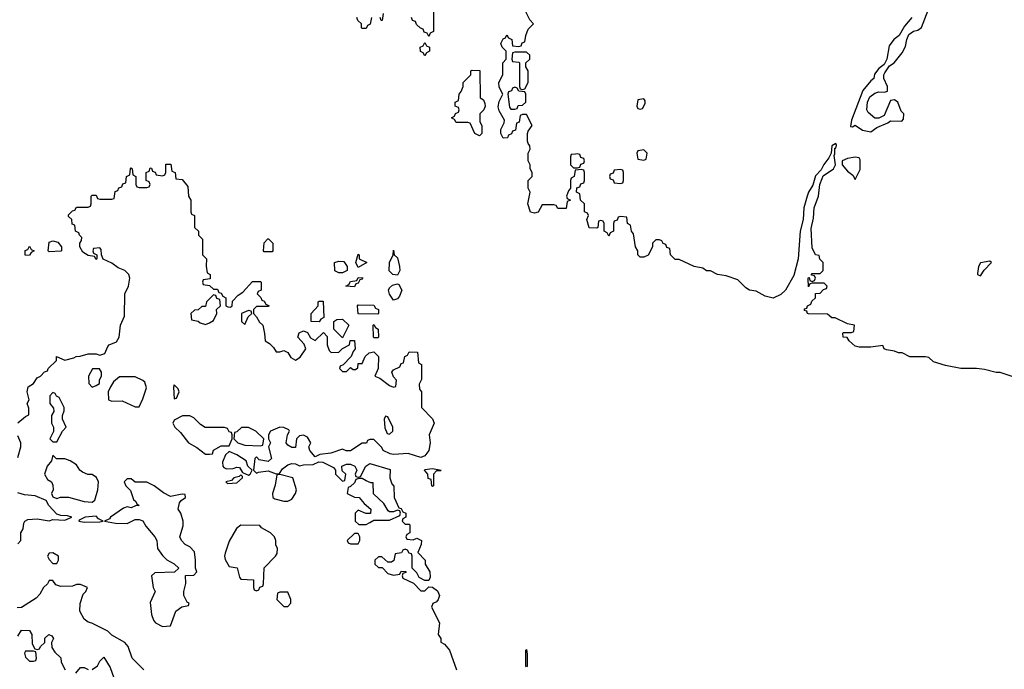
# Model space of a CAD drawing. Header units: inches. Extents: x 2701323 to 2964515, y 494916 to 722124.
# Tile 31 of 256: x 2757160 to 2762191, y 621793 to 625111. Entities that reach past the tile are written whole.
import ezdxf

# ---------------------------------------------------------------- set-up
doc = ezdxf.new("R2010")
doc.units = ezdxf.units.IN
doc.header["$MEASUREMENT"] = 0
doc.layers.add('C7652', color=7, linetype='Continuous')
doc.layers.add('C7662', color=7, linetype='Continuous')

msp = doc.modelspace()

# ---------------------------------------------------------------- linework, layer by layer
at = {"layer": 'C7652', "color": 2, "elevation": 2}
for points in [[(2759274, 625210), (2759274, 625050), (2759258, 625042), (2759250, 625026), (2759242, 625042), (2759227.3, 625047.3), (2759222, 625062), (2759207.3, 625067.3), (2759187.3, 625087.3), (2759182, 625102), (2759167.3, 625107.3), (2759162, 625122)], [(2760000, 624342.3), (2759998, 624342), (2759994, 624310), (2759978, 624302), (2759974, 624290), (2759974, 624250), (2759963.6, 624236.4), (2759954, 624210), (2759958, 624198), (2759974, 624190), (2759958, 624182), (2759952.7, 624147.3), (2759910, 624146), (2759902, 624162), (2759890, 624166), (2759830, 624166), (2759810, 624128), (2759790, 624122), (2759770, 624128.7), (2759757.2, 624170), (2759768, 624230), (2759758, 624250), (2759758, 624290), (2759778, 624310), (2759778, 624330), (2759768.4, 624348.4), (2759768, 624370), (2759758, 624390), (2759758, 624430), (2759768, 624450), (2759767.3, 624467.3), (2759758, 624478), (2759755.3, 624490), (2759755.3, 624530), (2759758, 624542), (2759778, 624570), (2759750, 624626), (2759730, 624626), (2759718, 624622), (2759712.7, 624587.3), (2759698, 624582), (2759692.7, 624547.3), (2759678, 624542), (2759672.7, 624527.3), (2759658, 624522), (2759652.7, 624507.3), (2759630, 624506), (2759618, 624530), (2759618, 624550), (2759636.4, 624583.6), (2759638, 624598), (2759610, 624646), (2759605.6, 624665.6), (2759610, 624694), (2759628, 624730), (2759610, 624766), (2759609, 624790), (2759628, 624830), (2759628.9, 624891.1), (2759646, 624910), (2759646, 624950), (2759626, 624970), (2759618, 624990), (2759630, 625014), (2759642, 625018), (2759650, 625034), (2759658, 625018), (2759674, 625010), (2759678, 624978), (2759710, 624974), (2759722, 624978), (2759727.3, 624992.7), (2759742, 624998), (2759746, 625030), (2759758, 625062), (2759786, 625090), (2759766, 625110), (2759742, 625162)], [(2758958, 625122), (2758951.6, 625088.4), (2758938, 625082), (2758930, 625066), (2758910, 625066), (2758906, 625070), (2758906, 625090), (2758887.3, 625107.3), (2758882, 625122)], [(2759018, 625142), (2759012.7, 625107.3), (2759007.3, 625107.3), (2759002, 625122)], [(2760000, 624424.7), (2759978, 624422), (2759974, 624410), (2759974, 624370), (2759990, 624354), (2760000, 624354)], [(2757150, 623052), (2757190, 623084.7), (2757207.3, 623092.7), (2757207.3, 623127.3), (2757198, 623150), (2757208, 623170), (2757199, 623210), (2757204, 623236), (2757230, 623252), (2757250, 623282), (2757266, 623290), (2757287.3, 623312.7), (2757302, 623318), (2757306, 623330), (2757348, 623370), (2757348.9, 623391.1), (2757390, 623372), (2757436.4, 623383.6), (2757448.9, 623391.1), (2757468.4, 623391.6), (2757510, 623404.7), (2757550, 623404.7), (2757570, 623398), (2757594.6, 623405.4), (2757610, 623442), (2757618, 623450), (2757654, 623466), (2757668.7, 623490), (2757675.3, 623550), (2757696.4, 623596.4), (2757698, 623710), (2757715.3, 623750), (2757722, 623790), (2757718, 623810), (2757698, 623830), (2757664, 623844), (2757630, 623868), (2757587.3, 623887.3), (2757578, 623910), (2757576.4, 623936.4), (2757570, 623946), (2757538, 623942), (2757534, 623930), (2757538, 623918), (2757554, 623910), (2757554, 623890), (2757550, 623886), (2757542, 623902), (2757510, 623906), (2757483.1, 623923.1), (2757468, 623950), (2757468, 623970), (2757476.4, 623983.6), (2757478, 623998), (2757466, 624010), (2757462, 624022), (2757446, 624030), (2757442, 624062), (2757427.3, 624067.3), (2757426, 624090), (2757410, 624106), (2757410, 624114), (2757430, 624134), (2757442, 624138), (2757450, 624154), (2757510, 624154), (2757522, 624158), (2757526, 624170), (2757526, 624210), (2757530, 624214), (2757550, 624214), (2757558, 624198), (2757570, 624194), (2757630, 624194), (2757642, 624198), (2757647.3, 624232.7), (2757662, 624238), (2757667.3, 624252.7), (2757682, 624258), (2757687.3, 624272.7), (2757702, 624278), (2757706, 624310), (2757722, 624318), (2757726, 624350), (2757730, 624354), (2757734, 624350), (2757738, 624318), (2757754, 624310), (2757754, 624270), (2757758, 624258), (2757770, 624254), (2757810, 624254), (2757822, 624258), (2757826, 624270), (2757822, 624282), (2757806, 624290), (2757806, 624330), (2757822, 624338), (2757826, 624354), (2757832.7, 624352.7), (2757838, 624338), (2757852.7, 624332.7), (2757858, 624318), (2757890, 624314), (2757902, 624318), (2757906, 624330), (2757907.3, 624372.7), (2757932.7, 624372.7), (2757938, 624338), (2757954, 624330), (2757958, 624298), (2757990, 624294), (2758019.6, 624259.6), (2758022, 624210), (2758034, 624190), (2758034, 624130), (2758038, 624118), (2758054, 624110), (2758054, 624050), (2758074, 624030), (2758074, 624010), (2758094, 623990), (2758094, 623910), (2758114, 623890), (2758112.7, 623852.7), (2758118, 623818), (2758134, 623810), (2758132.7, 623787.3), (2758098, 623782), (2758094, 623770), (2758098, 623758), (2758130, 623754), (2758150, 623734), (2758170, 623734), (2758178, 623718), (2758190, 623714), (2758198, 623698), (2758214, 623690), (2758214, 623650), (2758223.6, 623643.6), (2758238, 623642), (2758246, 623650), (2758247.3, 623672.7), (2758276.4, 623703.6), (2758300.4, 623719.6), (2758350, 623774), (2758390, 623774), (2758394, 623770), (2758394, 623730), (2758378, 623722), (2758374, 623710), (2758392.7, 623692.7), (2758398, 623678), (2758410, 623674), (2758418, 623658), (2758434, 623650), (2758430, 623646), (2758370, 623646), (2758354, 623630), (2758354, 623610), (2758370, 623594), (2758385.4, 623565.4), (2758402, 623550), (2758411.6, 623508.4), (2758414, 623470), (2758436.9, 623456.9), (2758456.9, 623436.9), (2758470, 623414), (2758490, 623414), (2758510, 623422), (2758531, 623411), (2758545.4, 623385.4), (2758570, 623372), (2758593.2, 623386.8), (2758622, 623430), (2758614, 623454), (2758582, 623490), (2758588.9, 623511.1), (2758610, 623522), (2758630, 623514), (2758646, 623486), (2758670, 623472), (2758712.7, 623512.7), (2758732, 623492), (2758732, 623450), (2758742, 623422), (2758751.6, 623411.6), (2758790, 623412), (2758810, 623432), (2758846, 623450), (2758848, 623472), (2758871.6, 623471.6), (2758874, 623430), (2758863.6, 623416.4), (2758854, 623390), (2758812.7, 623347.3), (2758798, 623342), (2758794, 623330), (2758810, 623314), (2758830, 623314), (2758850, 623334), (2758863.6, 623323.6), (2758876.4, 623323.6), (2758887.3, 623332.7), (2758890, 623354), (2758910, 623354), (2758926, 623390), (2758946, 623410), (2758970, 623414), (2758994, 623390), (2758991.1, 623328.9), (2758974, 623290), (2758999.8, 623279.8), (2759050, 623242), (2759070, 623234), (2759082, 623238), (2759086, 623270), (2759070, 623286), (2759062, 623310), (2759070, 623322), (2759102, 623338), (2759110, 623354), (2759122, 623358), (2759128, 623390), (2759142, 623398), (2759150, 623414), (2759192, 623412), (2759198, 623358), (2759214, 623350), (2759212.7, 623272.7), (2759202, 623250), (2759203.6, 623223.6), (2759214, 623210), (2759214, 623130), (2759270, 623072), (2759278, 623050), (2759252, 622990), (2759258, 622950), (2759251.3, 622910), (2759230, 622884), (2759210, 622874), (2759145.4, 622894.6), (2759070, 622889.2), (2759052.7, 622892.7), (2759018, 622910), (2759010, 622926), (2758970, 622966), (2758950, 622966), (2758938, 622962), (2758932, 622948), (2758910, 622948), (2758850.6, 622909.4), (2758829, 622909), (2758810, 622918), (2758750, 622897.2), (2758694, 622890), (2758670, 622878), (2758642, 622910), (2758638, 622930), (2758648, 622950), (2758630, 622978), (2758610, 622988), (2758590, 622986), (2758574, 622970), (2758570, 622926), (2758550, 622926), (2758530, 622938), (2758522, 622950), (2758528.9, 622991.1), (2758538, 623010), (2758535.3, 623015.3), (2758510, 623028.7), (2758490, 623029), (2758442, 623010), (2758432, 622990), (2758432, 622970), (2758442, 622950), (2758431.3, 622928.7), (2758446, 622870), (2758430, 622854), (2758383.1, 622863.1), (2758370, 622878), (2758362, 622870), (2758354, 622810), (2758370, 622794), (2758380.2, 622799.8), (2758430, 622807.3), (2758470, 622792), (2758487.3, 622792.7), (2758502.7, 622817.3), (2758530, 622838), (2758550, 622844.7), (2758570, 622842), (2758590, 622832), (2758610, 622838), (2758660.4, 622839.6), (2758688, 622852), (2758708.4, 622851.6), (2758763.6, 622823.6), (2758774, 622810), (2758774, 622790), (2758810, 622754), (2758822, 622758), (2758826, 622790), (2758807.3, 622807.3), (2758806, 622830), (2758830, 622841), (2758850, 622841), (2758872, 622830), (2758882, 622810), (2758874, 622790), (2758878, 622778), (2758890, 622774), (2758902, 622778), (2758928, 622830), (2758950, 622844.7), (2759052.7, 622812.7), (2759051.3, 622770), (2759061, 622741), (2759072, 622728), (2759074, 622670), (2759098, 622618), (2759110, 622614), (2759118, 622598), (2759134, 622590), (2759134, 622570), (2759118, 622562), (2759114, 622550), (2759130, 622534), (2759150, 622534), (2759154, 622530), (2759154, 622490), (2759138, 622482), (2759134, 622470), (2759138, 622458), (2759170, 622454), (2759190, 622462), (2759214, 622450), (2759212, 622430), (2759194, 622390), (2759232, 622350), (2759232, 622330), (2759256, 622290), (2759256.9, 622263.1), (2759250, 622246), (2759230, 622246), (2759202, 622262), (2759190, 622286), (2759166, 622310), (2759166, 622370), (2759162, 622382), (2759150, 622386), (2759142, 622402), (2759130, 622406), (2759118, 622402), (2759111.6, 622388.4), (2759078, 622382), (2759071.6, 622348.4), (2759059.6, 622340.4), (2759040.4, 622340.4), (2759010, 622368), (2758992.7, 622367.3), (2758974, 622350), (2758974, 622330), (2758992.7, 622312.7), (2759012, 622312), (2759042, 622282), (2759070, 622274), (2759102, 622278), (2759110, 622294), (2759132.7, 622292.7), (2759132.7, 622287.3), (2759118, 622282), (2759114, 622270), (2759118, 622258), (2759172, 622232), (2759210, 622194), (2759230, 622194), (2759250, 622214), (2759270, 622212), (2759294.4, 622194.4), (2759304.7, 622170), (2759298, 622150), (2759290, 622138), (2759271.6, 622128.4), (2759264.7, 622110), (2759304.7, 622030), (2759298, 621970), (2759311.3, 621950), (2759312, 621932), (2759330, 621922), (2759356, 621890), (2759391.3, 621790)], [(2757150, 622874), (2757166, 622930), (2757166, 622950), (2757150, 622986)], [(2757150, 622434), (2757166, 622450), (2757166, 622490), (2757178, 622510), (2757180.4, 622539.6), (2757186, 622550), (2757201.2, 622558.8), (2757250, 622561), (2757310, 622551.3), (2757330, 622558), (2757390, 622554), (2757426, 622570), (2757403.6, 622576.4), (2757370, 622578), (2757350, 622586), (2757309.1, 622629.1), (2757295.3, 622655.3), (2757238.4, 622678.4), (2757184.7, 622684.7), (2757150, 622694)], [(2757794, 621790), (2757735.3, 621850), (2757714, 621910), (2757698, 621930), (2757630, 621968), (2757610, 621988), (2757529.1, 622029.1), (2757510, 622034), (2757489.1, 622049.1), (2757468, 622090), (2757468.9, 622128.9), (2757484, 622176), (2757498, 622190), (2757506, 622210), (2757470, 622226), (2757450, 622226), (2757430, 622218), (2757370, 622215.3), (2757344.7, 622224.7), (2757330, 622246), (2757310, 622246), (2757302, 622230), (2757282, 622210), (2757263.6, 622176.4), (2757243.6, 622156.4), (2757170, 622108), (2757147.3, 622107.3)], [(2757150, 621962), (2757170, 621992), (2757210.9, 621990.9), (2757222, 621970), (2757223.6, 621923.6), (2757238, 621898), (2757250, 621894), (2757262, 621898), (2757266, 621910), (2757288, 621930), (2757289, 621951), (2757309, 621971), (2757323.6, 621963.6), (2757332, 621950), (2757322, 621930), (2757323.6, 621903.6), (2757339.6, 621879.6), (2757370.9, 621850.9), (2757372, 621830), (2757392, 621790)], [(2757530, 621792), (2757558, 621810), (2757570, 621834), (2757590, 621854), (2757622, 621802), (2757641, 621750)], [(2757447.3, 621772.7), (2757470, 621802), (2757490, 621802), (2757510, 621792)]]:
    msp.add_lwpolyline(points, dxfattribs=at)
for points in [[(2759230, 624926), (2759222, 624942), (2759208.4, 624948.4), (2759206, 624970), (2759222, 624978), (2759230, 624994), (2759238, 624978), (2759254, 624970), (2759254, 624950), (2759238, 624942)], [(2759750, 624946), (2759690, 624946), (2759678, 624942), (2759674, 624910), (2759678, 624898), (2759710, 624894), (2759714, 624890), (2759714, 624770), (2759718, 624758), (2759730, 624754), (2759742, 624758), (2759758, 624790), (2759758, 624850), (2759746, 624870), (2759746, 624890), (2759766, 624910), (2759766, 624930)], [(2759510, 624518), (2759486, 624530), (2759462, 624582), (2759450, 624586), (2759390, 624586), (2759382, 624602), (2759366, 624610), (2759382, 624618), (2759387.3, 624632.7), (2759402, 624638), (2759406, 624650), (2759402, 624662), (2759386, 624670), (2759386, 624690), (2759402, 624698), (2759406, 624730), (2759416.4, 624743.6), (2759426, 624770), (2759426, 624790), (2759466, 624830), (2759466, 624850), (2759472.7, 624852.7), (2759511.6, 624851.6), (2759512.7, 624712.7), (2759530, 624702), (2759536.9, 624683.1), (2759538, 624670), (2759531.3, 624650), (2759512, 624630), (2759512, 624590), (2759522, 624570), (2759522, 624530)], [(2759690, 624766), (2759678, 624762), (2759672.7, 624747.3), (2759658, 624742), (2759654, 624730), (2759663.6, 624663.6), (2759670, 624654), (2759690, 624654), (2759702, 624658), (2759707.3, 624672.7), (2759730, 624674), (2759746, 624690), (2759746, 624730), (2759742, 624742), (2759710, 624746), (2759702, 624762)], [(2758410, 623926), (2758406, 623930), (2758408.4, 623971.6), (2758428.4, 623991.6), (2758431.6, 623991.6), (2758454, 623970), (2758454, 623930), (2758450, 623926)], [(2757190, 623906), (2757188, 623910), (2757188, 623932), (2757202, 623938), (2757210, 623954), (2757218, 623938), (2757234, 623930), (2757218, 623922), (2757210, 623908)], [(2757310, 623926), (2757306, 623930), (2757310, 623974), (2757330, 623982), (2757355.3, 623975.3), (2757374, 623950), (2757374, 623930), (2757370, 623928)], [(2758890, 623846), (2758878, 623870), (2758890, 623914), (2758894, 623910), (2758894, 623890), (2758934, 623870)], [(2759090, 623806), (2759066, 623810), (2759048.7, 623828.7), (2759049, 623870), (2759068, 623910), (2759070, 623934), (2759074, 623910), (2759090, 623894), (2759101, 623850), (2759102, 623830)], [(2758790, 623818), (2758770, 623828), (2758768, 623870), (2758790, 623878), (2758816, 623876), (2758834, 623850), (2758834, 623830), (2758830, 623828), (2758810, 623818)], [(2758870, 623746), (2758826, 623750), (2758842, 623758), (2758850, 623774), (2758882, 623778), (2758890, 623794), (2758912.7, 623792.7), (2758910, 623786), (2758898, 623782), (2758890, 623766), (2758878, 623762)], [(2759070, 623678), (2759049.3, 623709.3), (2759045.2, 623730), (2759050, 623742), (2759064.7, 623755.3), (2759090, 623762), (2759098, 623758), (2759112, 623730), (2759101, 623699), (2759090, 623686)], [(2758150, 623706), (2758114, 623670), (2758110, 623646), (2758090, 623646), (2758071.6, 623628.4), (2758052.7, 623627.3), (2758034, 623610), (2758038, 623578), (2758071.6, 623571.6), (2758082, 623562), (2758110, 623554), (2758130, 623562), (2758150, 623574), (2758168, 623610), (2758166, 623630), (2758186, 623650), (2758182, 623682), (2758167.3, 623687.3), (2758162, 623702)], [(2758690, 623568), (2758648.7, 623568.7), (2758648.7, 623610), (2758686, 623650), (2758686, 623670), (2758690, 623674), (2758710, 623674), (2758714, 623590), (2758698, 623582)], [(2758990, 623606), (2758890, 623608), (2758886, 623650), (2758890, 623654), (2758970, 623652), (2758978, 623638), (2758994, 623630), (2758994, 623610)], [(2758330, 623626), (2758294, 623610), (2758294, 623570), (2758310, 623554), (2758327.3, 623592.7), (2758346, 623610), (2758342, 623622)], [(2758810, 623486), (2758766, 623530), (2758766, 623570), (2758780.4, 623579.6), (2758810, 623582), (2758842, 623550)], [(2758970, 623486), (2758968, 623490), (2758966, 623550), (2758970, 623554), (2758978, 623538), (2758992, 623530), (2758994, 623490), (2758990, 623486)], [(2757567.3, 623327.3), (2757532.7, 623327.3), (2757512, 623290), (2757512.7, 623252.7), (2757530, 623234), (2757550, 623242), (2757567.3, 623252.7), (2757568.4, 623271.6), (2757578, 623290), (2757578, 623310)], [(2757750, 623286), (2757670, 623286), (2757639.6, 623260.4), (2757623.6, 623236.4), (2757612, 623210), (2757614, 623170), (2757630, 623162), (2757683.6, 623163.6), (2757750, 623134), (2757770, 623134), (2757790, 623174), (2757808, 623230), (2757799, 623259), (2757790, 623268)], [(2757950, 623246), (2757946, 623234), (2757950, 623174), (2757962, 623178), (2757975.3, 623210), (2757970, 623226)], [(2757330, 623206), (2757314, 623190), (2757314, 623150), (2757332.7, 623127.3), (2757334, 623110), (2757322, 623090), (2757322, 623050), (2757332, 623030), (2757332, 623008), (2757314, 622970), (2757330, 622954), (2757350, 622954), (2757378, 623010), (2757398, 623030), (2757378, 623070), (2757378, 623090), (2757387.3, 623112.7), (2757388, 623130), (2757362, 623182), (2757347.3, 623187.3), (2757342, 623202)], [(2758030, 623088), (2757992.7, 623087.3), (2757950, 623066), (2757942, 623050), (2757952, 623030), (2757982, 623002), (2758022, 622950), (2758065.4, 622925.4), (2758110, 622892), (2758130, 622892), (2758146, 622894), (2758150, 622912), (2758190, 622934), (2758230, 622934), (2758246, 622970), (2758246, 622990), (2758242, 623002), (2758230, 623006), (2758222, 623022), (2758207.3, 623027.3), (2758108.4, 623028.4), (2758083.1, 623043.1), (2758050, 623078)], [(2759030, 623086), (2759022, 623070), (2759025.4, 623025.4), (2759038, 622998), (2759050, 622994), (2759066, 623010), (2759066, 623030), (2759042, 623082)], [(2758330, 623028), (2758292.7, 623027.3), (2758270, 623006), (2758258, 623002), (2758254, 622970), (2758274, 622950), (2758310, 622938), (2758390, 622934), (2758402, 622938), (2758408, 622970), (2758366, 623010)], [(2757330, 622886), (2757322, 622858), (2757301, 622830), (2757286, 622790), (2757302.8, 622762.8), (2757322, 622750), (2757330, 622734), (2757331.3, 622708.7), (2757322, 622690), (2757330, 622674), (2757350, 622664.7), (2757368.7, 622671.3), (2757410, 622671.3), (2757490, 622650.7), (2757530, 622646), (2757544, 622656), (2757559, 622710), (2757562, 622750), (2757552.9, 622772.9), (2757530, 622788.7), (2757508.7, 622788.7), (2757480.2, 622800.2), (2757468, 622810), (2757450, 622838), (2757418, 622858), (2757390, 622868), (2757348.4, 622868.4)], [(2758230, 622906), (2758211.3, 622888.7), (2758196, 622850), (2758198, 622830), (2758203.5, 622823.5), (2758216.9, 622816.9), (2758250, 622818.8), (2758270, 622826), (2758283.6, 622823.6), (2758298, 622798), (2758330, 622784.7), (2758338, 622790), (2758348, 622810), (2758326, 622830), (2758317.2, 622857.2), (2758270, 622888.7)], [(2758290, 622786), (2758282, 622778), (2758254, 622770), (2758242, 622758), (2758214, 622750), (2758222, 622742), (2758270, 622746), (2758298, 622770), (2758298, 622778)], [(2758490, 622788), (2758474, 622786), (2758466, 622734), (2758452, 622690), (2758454, 622670), (2758463.6, 622663.6), (2758510, 622652), (2758530, 622652), (2758550, 622662), (2758568.7, 622690), (2758575.3, 622710), (2758555.3, 622770)], [(2759270, 622726), (2759266, 622730), (2759262, 622762), (2759247.3, 622767.3), (2759246, 622790), (2759228, 622810), (2759230, 622814), (2759270, 622818), (2759314, 622810), (2759310, 622806), (2759290, 622806), (2759274, 622790), (2759274, 622730)], [(2757730, 622766), (2757710, 622766), (2757694, 622750), (2757702, 622730), (2757725.4, 622705.4), (2757741, 622661), (2757754, 622650), (2757758, 622638), (2757771.3, 622630), (2757752, 622628), (2757730, 622618), (2757710, 622622), (2757690, 622615.3), (2757624.7, 622570), (2757618.8, 622561.2), (2757594, 622550), (2757650, 622538.8), (2757710, 622538), (2757750, 622558.8), (2757770, 622558.8), (2757790, 622550.8), (2757804.5, 622524.5), (2757851, 622470), (2757861, 622450), (2757864.7, 622410), (2757890, 622374), (2757911.6, 622351.6), (2757950, 622332), (2757974, 622310), (2757951.6, 622288.4), (2757850, 622286), (2757834, 622270), (2757842, 622210), (2757852, 622190), (2757826.4, 622133.6), (2757832.7, 622072.7), (2757843.6, 622043.6), (2757854, 622030), (2757890, 622012), (2757930, 622014), (2757958, 622090), (2757988.4, 622111.6), (2758022, 622118), (2758026, 622130), (2758016.4, 622136.4), (2757998, 622170), (2757998, 622190), (2758008.4, 622231.6), (2758008, 622272), (2758050, 622274), (2758066, 622290), (2758058, 622310), (2758059, 622350), (2758052.9, 622392.9), (2758030, 622418), (2758006, 622430), (2757986, 622450), (2757978, 622470), (2757994.6, 622525.4), (2757995.3, 622550), (2757982.7, 622590), (2757969.5, 622610.5), (2757977.2, 622642.8), (2757984.7, 622655.3), (2758008, 622670), (2758006, 622686), (2757990, 622688), (2757930, 622675.3), (2757894.6, 622694.6), (2757848, 622730), (2757810, 622749), (2757750, 622748)], [(2758910, 622768), (2758892.7, 622767.3), (2758878, 622762), (2758870, 622746), (2758850, 622726), (2758838, 622722), (2758834, 622690), (2758870, 622672), (2758894, 622670), (2758919.6, 622639.6), (2758954, 622610), (2758952, 622588), (2758928.4, 622588.4), (2758890, 622606), (2758874, 622590), (2758874, 622550), (2758892.7, 622532.7), (2758930, 622532), (2758950, 622542), (2758970, 622554), (2759050, 622554), (2759102, 622578), (2759106, 622590), (2759102, 622602), (2759090, 622606), (2759070, 622598), (2759050, 622598), (2759043.1, 622603.1), (2759020.4, 622640.4), (2758968.4, 622688.4), (2758966, 622746), (2758954, 622746), (2758930, 622755.3)], [(2757550, 622575.3), (2757494, 622570), (2757464.7, 622555.3), (2757462, 622550), (2757490, 622544.7), (2757570, 622546), (2757586, 622550), (2757562, 622562)], [(2758290, 622528.7), (2758267.5, 622512.5), (2758230, 622448), (2758210, 622386), (2758206.8, 622370), (2758210, 622354), (2758230, 622318), (2758271.3, 622311.3), (2758283.6, 622263.6), (2758290, 622254), (2758354, 622250), (2758354, 622210), (2758358, 622198), (2758370, 622194), (2758382, 622198), (2758387.3, 622212.7), (2758402, 622218), (2758406, 622230), (2758408.4, 622311.6), (2758468, 622370), (2758476.4, 622383.6), (2758478, 622410), (2758469.1, 622429.1), (2758468.7, 622450), (2758462, 622470), (2758442, 622490), (2758395.3, 622515.3), (2758387.3, 622527.3)], [(2758890, 622486), (2758870, 622486), (2758834, 622450), (2758838, 622438), (2758850, 622434), (2758890, 622434), (2758898, 622450), (2758898, 622470)], [(2757330, 622388), (2757310, 622386), (2757302, 622370), (2757310, 622354), (2757330, 622334), (2757350, 622334), (2757358, 622350), (2757358, 622370)], [(2758530, 622186), (2758490, 622186), (2758478, 622182), (2758474, 622150), (2758510, 622114), (2758530, 622114), (2758546, 622130), (2758546, 622150)], [(2757230, 621886), (2757190, 621886), (2757184.7, 621875.3), (2757190, 621854), (2757210, 621834), (2757230, 621834), (2757242, 621838), (2757246, 621850), (2757242, 621882)], [(2759750, 621806), (2759746, 621810), (2759746, 621890), (2759750, 621894), (2759754, 621870), (2759754, 621810)]]:
    msp.add_lwpolyline(points, close=True, dxfattribs=at)
at = {"layer": 'C7662', "color": 2, "elevation": 2}
for points in [[(2761718, 625122), (2761681.7, 625078.3), (2761654.8, 625030), (2761627.3, 625010), (2761603.1, 624976.9), (2761591.1, 624908.9), (2761577.3, 624882.7), (2761550, 624862), (2761528, 624832), (2761524.7, 624810), (2761510, 624799), (2761467.7, 624750), (2761410, 624598), (2761405.4, 624565.4), (2761416.4, 624563.6), (2761430, 624572), (2761467.1, 624547.1), (2761510, 624538), (2761540.2, 624559.8), (2761596.4, 624583.6), (2761610, 624594), (2761667.3, 624592.7), (2761676.4, 624603.6), (2761678, 624630), (2761664, 624644), (2761648, 624690), (2761630, 624702), (2761610, 624698), (2761578, 624622), (2761550, 624608), (2761530, 624608.7), (2761496.5, 624636.5), (2761488.7, 624650), (2761491.6, 624690), (2761503.6, 624716.4), (2761530, 624736), (2761550, 624742.8), (2761579, 624741), (2761594, 624746), (2761595.3, 624770), (2761575.3, 624810), (2761575.3, 624830), (2761580.2, 624839.8), (2761604.7, 624875.3), (2761628, 624890), (2761670, 624942), (2761686, 624974), (2761692.7, 625010), (2761704.1, 625035.9), (2761726.8, 625053.2), (2761750, 625058), (2761769, 625071), (2761810, 625182)], [(2762231.6, 623288.4), (2762170, 623308.7), (2762148.9, 623308.9), (2762090, 623324), (2762050, 623329), (2761970, 623329.2), (2761890, 623344), (2761830, 623364), (2761805.2, 623385.2), (2761789.3, 623389.3), (2761709.4, 623389.4), (2761670, 623408.7), (2761650, 623409), (2761630, 623418), (2761590, 623424), (2761578, 623430), (2761570, 623446), (2761510, 623439), (2761450, 623439), (2761430, 623444), (2761398, 623470), (2761388, 623488), (2761368, 623490), (2761366, 623510), (2761370, 623514), (2761410, 623514), (2761422, 623518), (2761426, 623550), (2761390, 623558), (2761327.3, 623587.3), (2761310, 623588), (2761287.3, 623607.3), (2761191.6, 623608.4), (2761186, 623610), (2761182, 623622), (2761170, 623626), (2761170, 623634), (2761182, 623638), (2761186, 623650), (2761202, 623658), (2761207.3, 623672.7), (2761226, 623690), (2761227.3, 623712.7), (2761250, 623714), (2761267.3, 623732.7), (2761282, 623738), (2761286, 623750), (2761270, 623766), (2761210, 623766), (2761198, 623762), (2761190, 623746), (2761188.4, 623788.4), (2761190, 623794), (2761194, 623794), (2761198, 623778), (2761210, 623774), (2761222, 623778), (2761226, 623790), (2761222, 623802), (2761206, 623806), (2761206, 623810), (2761210, 623814), (2761250, 623814), (2761266, 623830), (2761266, 623870), (2761248.4, 623888.4), (2761246, 623906), (2761226, 623910), (2761210, 623946), (2761204.7, 624044.7), (2761216.4, 624096.4), (2761219, 624150), (2761242, 624210), (2761249, 624270), (2761260.1, 624299.9), (2761266, 624314), (2761318, 624350), (2761328.7, 624370), (2761322, 624418), (2761326, 624426), (2761326, 624454), (2761330, 624454), (2761334, 624470), (2761330, 624478), (2761310, 624466), (2761306, 624430), (2761295.3, 624404.7), (2761268.4, 624371.6), (2761255.9, 624344.1), (2761226.6, 624313.4), (2761213.7, 624266.3), (2761191, 624230), (2761184, 624210), (2761167.7, 624150), (2761164, 624090), (2761147.7, 624030), (2761138, 623890), (2761115.9, 623804.1), (2761074, 623730), (2761050, 623708), (2761010, 623689), (2760970, 623699), (2760924, 623724), (2760889.3, 623729.3), (2760870, 623742), (2760830, 623782), (2760770, 623802), (2760726, 623810), (2760690, 623828), (2760670, 623828.7), (2760650, 623842), (2760606, 623850), (2760530, 623886), (2760510, 623886), (2760486, 623910), (2760482, 623942), (2760467.3, 623947.3), (2760462, 623962), (2760447.3, 623967.3), (2760442, 623982), (2760430, 623986), (2760410, 623986), (2760394, 623970), (2760394, 623950), (2760371.1, 623908.9), (2760350, 623898), (2760330, 623898), (2760318, 623910), (2760318, 623930), (2760306, 623950), (2760296.4, 624016.4), (2760286, 624030), (2760282, 624062), (2760266, 624070), (2760262, 624102), (2760230, 624106), (2760218, 624102), (2760212.7, 624087.3), (2760198, 624082), (2760194, 624070), (2760194, 624030), (2760178, 624022), (2760170, 624006), (2760162, 624022), (2760146, 624030), (2760146, 624070), (2760142, 624082), (2760130, 624086), (2760118, 624082), (2760114, 624050), (2760110, 624046), (2760070, 624048), (2760058, 624090), (2760066, 624110), (2760062, 624122), (2760046, 624130), (2760046, 624170), (2760026, 624190), (2760022, 624222), (2760006, 624230), (2760007.3, 624252.7), (2760022, 624258), (2760027.3, 624272.7), (2760042, 624278), (2760046, 624290), (2760046, 624330), (2760042, 624342), (2760030, 624346), (2760000, 624342.3)], [(2760000, 624354), (2760010, 624354), (2760022, 624358), (2760027.3, 624372.7), (2760042, 624378), (2760046, 624390), (2760042, 624402), (2760027.3, 624407.3), (2760022, 624422), (2760010, 624426), (2760000, 624424.7)]]:
    msp.add_lwpolyline(points, dxfattribs=at)
for points in [[(2760350, 624706), (2760318, 624702), (2760314, 624670), (2760318, 624658), (2760330, 624654), (2760342, 624658), (2760356.4, 624683.6), (2760356.4, 624696.4)], [(2760350, 624446), (2760318, 624442), (2760314, 624430), (2760318, 624398), (2760350, 624394), (2760362, 624398), (2760366, 624430)], [(2761428.7, 624408.7), (2761390, 624401.2), (2761362, 624390), (2761362, 624370), (2761390, 624338), (2761416.9, 624316.9), (2761430, 624294), (2761454.6, 624345.4), (2761455.3, 624395.3), (2761450, 624406)], [(2760230, 624346), (2760198, 624342), (2760192.7, 624327.3), (2760178, 624322), (2760174, 624310), (2760178, 624298), (2760192.7, 624292.7), (2760198, 624278), (2760230, 624274), (2760242, 624278), (2760246, 624290), (2760246, 624330), (2760242, 624342)], [(2762118, 623878), (2762070, 623868.7), (2762058.8, 623850), (2762054, 623814), (2762054, 623810), (2762070, 623802), (2762088.9, 623831.1), (2762126, 623870)]]:
    msp.add_lwpolyline(points, close=True, dxfattribs=at)

doc.saveas('drawing.dxf')
